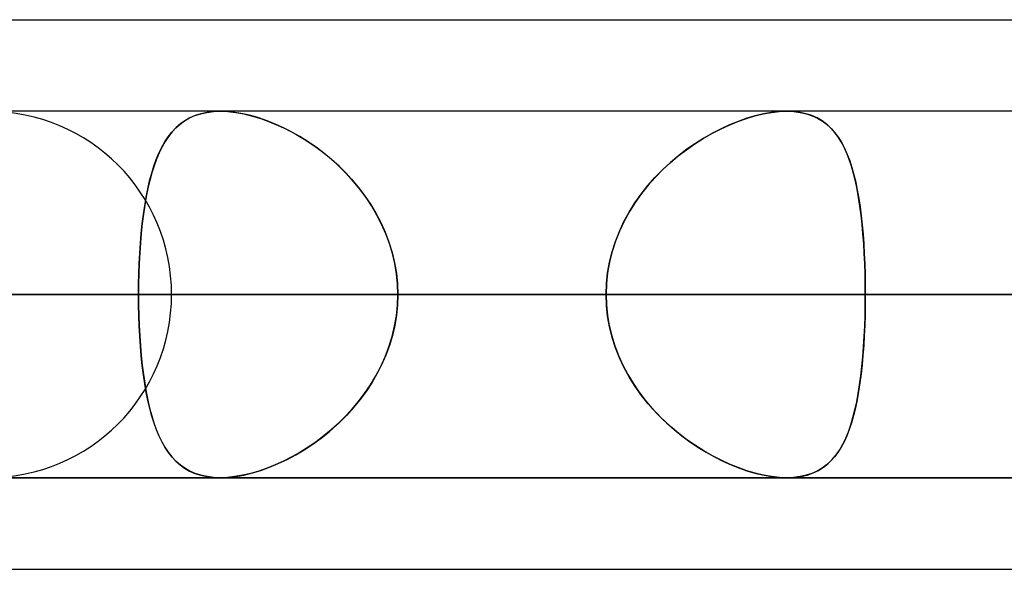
# Model space of a CAD drawing. Header units: millimetres. Extents: x -156 to 156, y -132 to 52.
# Tile 63 of 79: x 61.09 to 63.77, y -64 to -62.5. Entities that reach past the tile are written whole.
import ezdxf

# ---------------------------------------------------------------- set-up
doc = ezdxf.new("R2010")
doc.units = ezdxf.units.MM
doc.layers.add('MAIN-1', color=7, linetype='Continuous')

msp = doc.modelspace()

# ---------------------------------------------------------------- linework, layer by layer
at = {"layer": 'MAIN-1'}
for p, q in [((36.3893, -62.5), (68.5488, -62.5)), ((36.3893, -62.5), (68.7575, -62.5)), ((39.5712, -62.5), (68.7575, -62.5)), ((39.5712, -62.5), (71.9395, -62.5)), ((68.5822, -62.75), (-68.5822, -62.75)), ((68.5822, -62.75), (-68.5822, -62.75)), ((63.1787, -62.75), (-63.1787, -62.75)), ((63.1787, -62.75), (-63.1787, -62.75)), ((68.8, -62.75), (50.5947, -62.75)), ((68.8, -62.75), (50.5947, -62.75)), ((76.6, -62.75), (56.1142, -62.75)), ((76.6, -62.75), (56.1142, -62.75)), ((61.549, -62.7683), (61.5637, -62.7618)), ((61.5644, -62.7615), (61.5498, -62.7679)), ((61.5637, -62.7618), (61.5795, -62.7567)), ((61.5801, -62.7565), (61.5644, -62.7615)), ((61.5795, -62.7567), (61.5964, -62.7529)), ((61.5968, -62.7529), (61.5801, -62.7565)), ((61.5964, -62.7529), (61.6142, -62.7507)), ((61.6145, -62.7507), (61.5968, -62.7529)), ((61.6142, -62.7507), (61.633, -62.75)), ((61.633, -62.75), (61.6145, -62.7507)), ((61.6525, -62.7507), (61.633, -62.75)), ((61.633, -62.75), (61.6535, -62.7508)), ((84.4, -62.75), (61.633, -62.75)), ((84.4, -62.75), (61.633, -62.75)), ((61.6729, -62.7529), (61.6525, -62.7507)), ((61.6535, -62.7508), (61.6751, -62.7532)), ((61.6941, -62.7566), (61.6729, -62.7529)), ((61.6751, -62.7532), (61.6975, -62.7573)), ((61.7159, -62.7617), (61.6941, -62.7566)), ((61.6975, -62.7573), (61.7205, -62.7629)), ((61.7381, -62.7681), (61.7159, -62.7617)), ((61.7205, -62.7629), (61.7439, -62.77)), ((63.0684, -62.7696), (63.0917, -62.7626)), ((63.0926, -62.7624), (63.0695, -62.7692)), ((63.0917, -62.7626), (63.1146, -62.7571)), ((63.1153, -62.757), (63.0926, -62.7624)), ((63.1146, -62.7571), (63.1369, -62.7532)), ((63.1374, -62.7531), (63.1153, -62.757)), ((63.1369, -62.7532), (63.1583, -62.7508)), ((63.1585, -62.7508), (63.1374, -62.7531)), ((63.1583, -62.7508), (63.1788, -62.75)), ((63.1787, -62.75), (63.1585, -62.7508)), ((63.1973, -62.7507), (63.1787, -62.75)), ((63.1788, -62.75), (63.1976, -62.7507)), ((63.2149, -62.7529), (63.1973, -62.7507)), ((63.1976, -62.7507), (63.2155, -62.753)), ((63.2316, -62.7566), (63.2149, -62.7529)), ((63.2155, -62.753), (63.2324, -62.7568)), ((63.2472, -62.7616), (63.2316, -62.7566)), ((63.2324, -62.7568), (63.2481, -62.762)), ((63.2616, -62.7681), (63.2472, -62.7616)), ((63.2481, -62.762), (63.2627, -62.7687)), ((61.5113, -62.7955), (61.5229, -62.7852)), ((61.5238, -62.7845), (61.5122, -62.7946)), ((61.5229, -62.7852), (61.5354, -62.7761)), ((61.5363, -62.7756), (61.5238, -62.7845)), ((61.5354, -62.7761), (61.549, -62.7683)), ((61.5498, -62.7679), (61.5363, -62.7756)), ((61.7604, -62.7759), (61.7381, -62.7681)), ((61.7439, -62.77), (61.7675, -62.7786)), ((61.7829, -62.7849), (61.7604, -62.7759)), ((61.7675, -62.7786), (61.7912, -62.7885)), ((61.8054, -62.7951), (61.7829, -62.7849)), ((61.7912, -62.7885), (61.815, -62.7999)), ((62.9975, -62.7986), (63.0211, -62.7876)), ((63.0228, -62.7869), (62.9993, -62.7977)), ((63.0211, -62.7876), (63.0448, -62.7779)), ((63.0462, -62.7774), (63.0228, -62.7869)), ((63.0448, -62.7779), (63.0684, -62.7696)), ((63.0695, -62.7692), (63.0462, -62.7774)), ((63.2749, -62.7759), (63.2616, -62.7681)), ((63.2627, -62.7687), (63.2761, -62.7767)), ((63.2871, -62.7849), (63.2749, -62.7759)), ((63.2761, -62.7767), (63.2885, -62.786)), ((63.2984, -62.7951), (63.2871, -62.7849)), ((63.2885, -62.786), (63.2999, -62.7967)), ((61.4817, -62.8332), (61.4908, -62.8195)), ((61.4916, -62.8184), (61.4824, -62.8321)), ((61.4908, -62.8195), (61.5006, -62.8069)), ((61.5015, -62.8059), (61.4916, -62.8184)), ((61.5006, -62.8069), (61.5113, -62.7955)), ((61.5122, -62.7946), (61.5015, -62.8059)), ((61.8278, -62.8066), (61.8054, -62.7951)), ((61.815, -62.7999), (61.8387, -62.8126)), ((61.8501, -62.8192), (61.8278, -62.8066)), ((61.8387, -62.8126), (61.8621, -62.8265)), ((61.8722, -62.833), (61.8501, -62.8192)), ((62.9507, -62.8242), (62.974, -62.8108)), ((62.9759, -62.8098), (62.9525, -62.8231)), ((62.974, -62.8108), (62.9975, -62.7986)), ((62.9993, -62.7977), (62.9759, -62.8098)), ((63.3087, -62.8066), (63.2984, -62.7951)), ((63.2999, -62.7967), (63.3103, -62.8085)), ((63.3182, -62.8192), (63.3087, -62.8066)), ((63.3103, -62.8085), (63.3199, -62.8216)), ((63.327, -62.833), (63.3182, -62.8192)), ((61.4739, -62.847), (61.466, -62.863)), ((61.4733, -62.8481), (61.4817, -62.8332)), ((61.4824, -62.8321), (61.4739, -62.847)), ((61.8621, -62.8265), (61.8851, -62.8417)), ((61.8941, -62.8481), (61.8722, -62.833)), ((61.8851, -62.8417), (61.9077, -62.8581)), ((62.9048, -62.8548), (62.9276, -62.8389)), ((62.9293, -62.8378), (62.9063, -62.8537)), ((62.9276, -62.8389), (62.9507, -62.8242)), ((62.9525, -62.8231), (62.9293, -62.8378)), ((63.3199, -62.8216), (63.3286, -62.8358)), ((63.335, -62.848), (63.327, -62.833)), ((63.3286, -62.8358), (63.3366, -62.8512)), ((61.4583, -62.8814), (61.4655, -62.8642)), ((61.466, -62.863), (61.4588, -62.8803)), ((61.4655, -62.8642), (61.4733, -62.8481)), ((61.9156, -62.8643), (61.8941, -62.8481)), ((61.9077, -62.8581), (61.9296, -62.8756)), ((61.9367, -62.8817), (61.9156, -62.8643)), ((62.8606, -62.8904), (62.8825, -62.872)), ((62.8838, -62.8709), (62.8618, -62.8894)), ((62.8825, -62.872), (62.9048, -62.8548)), ((62.9063, -62.8537), (62.8838, -62.8709)), ((63.3424, -62.8643), (63.335, -62.848)), ((63.3366, -62.8512), (63.3438, -62.8676)), ((63.3492, -62.8816), (63.3424, -62.8643)), ((63.3438, -62.8676), (63.3504, -62.8852)), ((61.4457, -62.9193), (61.4517, -62.8998)), ((61.4521, -62.8986), (61.446, -62.9182)), ((61.4517, -62.8998), (61.4583, -62.8814)), ((61.4588, -62.8803), (61.4521, -62.8986)), ((61.9296, -62.8756), (61.9508, -62.8943)), ((61.9571, -62.9002), (61.9367, -62.8817)), ((61.9508, -62.8943), (61.9712, -62.9141)), ((61.9769, -62.9199), (61.9571, -62.9002)), ((62.8395, -62.9101), (62.8606, -62.8904)), ((62.8618, -62.8894), (62.8405, -62.909)), ((63.3553, -62.9002), (63.3492, -62.8816)), ((63.3504, -62.8852), (63.3564, -62.9037)), ((63.3609, -62.9198), (63.3553, -62.9002)), ((61.4401, -62.9398), (61.4457, -62.9193)), ((61.446, -62.9182), (61.4404, -62.9388)), ((61.9712, -62.9141), (61.9907, -62.9349)), ((61.9958, -62.9406), (61.9769, -62.9199)), ((62.8191, -62.9309), (62.8395, -62.9101)), ((62.8405, -62.909), (62.8201, -62.9299)), ((63.3564, -62.9037), (63.3618, -62.9232)), ((63.366, -62.9406), (63.3609, -62.9198)), ((63.3618, -62.9232), (63.3668, -62.9438)), ((61.4351, -62.9615), (61.4401, -62.9398)), ((61.4404, -62.9388), (61.4353, -62.9604)), ((61.9907, -62.9349), (62.0092, -62.9567)), ((62.0137, -62.9624), (61.9958, -62.9406)), ((62.7814, -62.976), (62.7997, -62.9529)), ((62.8006, -62.9518), (62.7822, -62.9748)), ((62.7997, -62.9529), (62.8191, -62.9309)), ((62.8201, -62.9299), (62.8006, -62.9518)), ((63.3706, -62.9624), (63.366, -62.9406)), ((63.3668, -62.9438), (63.3712, -62.9652)), ((61.4306, -62.9841), (61.4351, -62.9615)), ((61.4353, -62.9604), (61.4308, -62.9829)), ((62.0092, -62.9567), (62.0265, -62.9796)), ((62.0305, -62.9851), (62.0137, -62.9624)), ((62.0265, -62.9796), (62.0427, -63.0034)), ((62.7644, -63), (62.7814, -62.976)), ((62.7822, -62.9748), (62.7651, -62.9989)), ((63.3747, -62.9851), (63.3706, -62.9624)), ((63.3712, -62.9652), (63.3751, -62.9876)), ((61.4229, -63.0321), (61.4265, -63.0077)), ((61.4267, -63.0065), (61.4231, -63.0309)), ((61.4265, -63.0077), (61.4306, -62.9841)), ((61.4308, -62.9829), (61.4267, -63.0065)), ((62.0461, -63.0087), (62.0305, -62.9851)), ((62.0427, -63.0034), (62.0575, -63.0281)), ((62.7487, -63.025), (62.7644, -63)), ((62.7651, -62.9989), (62.7494, -63.0239)), ((63.3783, -63.0086), (63.3747, -62.9851)), ((63.3751, -62.9876), (63.3787, -63.0109)), ((61.4198, -63.0573), (61.4229, -63.0321)), ((61.4231, -63.0309), (61.4199, -63.0562)), ((62.0603, -63.0331), (62.0461, -63.0087)), ((62.0575, -63.0281), (62.0709, -63.0537)), ((62.0732, -63.0584), (62.0603, -63.0331)), ((62.7345, -63.0509), (62.7487, -63.025)), ((62.7494, -63.0239), (62.7351, -63.0498)), ((63.3815, -63.0331), (63.3783, -63.0086)), ((63.3787, -63.0109), (63.3818, -63.035)), ((63.3843, -63.0583), (63.3815, -63.0331)), ((63.3818, -63.035), (63.3845, -63.06)), ((61.4171, -63.0833), (61.4198, -63.0573)), ((61.4199, -63.0562), (61.4172, -63.0823)), ((62.0709, -63.0537), (62.0829, -63.0801)), ((62.0846, -63.0844), (62.0732, -63.0584)), ((62.722, -63.0777), (62.7345, -63.0509)), ((62.7351, -63.0498), (62.7224, -63.0767)), ((63.3867, -63.0843), (63.3843, -63.0583)), ((63.3845, -63.06), (63.3868, -63.0856)), ((61.4148, -63.1101), (61.4171, -63.0833)), ((61.4172, -63.0823), (61.4149, -63.1092)), ((62.0829, -63.0801), (62.0931, -63.1072)), ((62.0944, -63.111), (62.0846, -63.0844)), ((62.7111, -63.1053), (62.722, -63.0777)), ((62.7224, -63.0767), (62.7114, -63.1044)), ((63.3887, -63.111), (63.3867, -63.0843)), ((63.3868, -63.0856), (63.3887, -63.1119)), ((61.4129, -63.1374), (61.4148, -63.1101)), ((61.4149, -63.1092), (61.413, -63.1365)), ((62.0931, -63.1072), (62.1017, -63.135)), ((62.1025, -63.1382), (62.0944, -63.111)), ((62.702, -63.1335), (62.7111, -63.1053)), ((62.7114, -63.1044), (62.7023, -63.1326)), ((63.3903, -63.1381), (63.3887, -63.111)), ((63.3887, -63.1119), (63.3903, -63.1388)), ((61.413, -63.1365), (61.4115, -63.1643)), ((61.4115, -63.1651), (61.4129, -63.1374)), ((62.1017, -63.135), (62.1084, -63.1633)), ((62.1089, -63.1657), (62.1025, -63.1382)), ((62.6949, -63.1621), (62.702, -63.1335)), ((62.7023, -63.1326), (62.6951, -63.1614)), ((63.3916, -63.1656), (63.3903, -63.1381)), ((63.3903, -63.1388), (63.3916, -63.1662)), ((61.4115, -63.1643), (61.4105, -63.1925)), ((61.4105, -63.1931), (61.4115, -63.1651)), ((62.1084, -63.1633), (62.1133, -63.192)), ((62.1135, -63.1935), (62.1089, -63.1657)), ((62.6898, -63.1911), (62.6949, -63.1621)), ((62.6951, -63.1614), (62.6899, -63.1905)), ((63.3924, -63.1935), (63.3916, -63.1656)), ((63.3916, -63.1662), (63.3924, -63.1939)), ((61.4098, -63.2214), (61.4105, -63.1931)), ((61.4105, -63.1925), (61.4099, -63.2211)), ((62.1133, -63.192), (62.1162, -63.2209)), ((62.1163, -63.2216), (62.1135, -63.1935)), ((62.6899, -63.1905), (62.6867, -63.2201)), ((62.6867, -63.2204), (62.6898, -63.1911)), ((63.393, -63.2216), (63.3924, -63.1935)), ((63.3924, -63.1939), (63.393, -63.2219)), ((61.4099, -63.2211), (61.4096, -63.25)), ((61.4096, -63.25), (61.4098, -63.2214)), ((62.1162, -63.2209), (62.1172, -63.25)), ((62.1172, -63.25), (62.1163, -63.2216)), ((62.6867, -63.2201), (62.6857, -63.25)), ((62.6857, -63.25), (62.6867, -63.2204)), ((63.3931, -63.25), (63.393, -63.2216)), ((63.393, -63.2219), (63.3931, -63.25)), ((-69.0087, -63.25), (69.0087, -63.25)), ((69.0087, -63.25), (-69.0087, -63.25)), ((68.2038, -63.25), (-68.2038, -63.25)), ((-68.2038, -63.25), (68.2038, -63.25)), ((-63.3931, -63.25), (63.3931, -63.25)), ((63.3931, -63.25), (-63.3931, -63.25)), ((62.6857, -63.25), (-62.6857, -63.25)), ((-62.6857, -63.25), (62.6857, -63.25)), ((45.5566, -63.25), (61.5, -63.25)), ((61.5, -63.25), (45.5566, -63.25)), ((68.3, -63.25), (50.3701, -63.25)), ((50.3701, -63.25), (68.3, -63.25)), ((51.0779, -63.25), (69.3, -63.25)), ((69.3, -63.25), (51.0779, -63.25)), ((76.1, -63.25), (55.8903, -63.25)), ((55.8903, -63.25), (76.1, -63.25)), ((56.598, -63.25), (77.1, -63.25)), ((77.1, -63.25), (56.598, -63.25)), ((56.598, -63.25), (61.4096, -63.25)), ((61.4096, -63.25), (56.598, -63.25)), ((62.6857, -63.25), (57.8746, -63.25)), ((57.8746, -63.25), (62.6857, -63.25)), ((58.9633, -63.25), (63.7724, -63.25)), ((63.7724, -63.25), (58.9633, -63.25)), ((65.8937, -63.25), (61.0847, -63.25)), ((61.0847, -63.25), (65.8937, -63.25)), ((61.4096, -63.25), (61.4098, -63.2786)), ((83.9, -63.25), (61.4096, -63.25)), ((61.4099, -63.2789), (61.4096, -63.25)), ((61.4096, -63.25), (83.9, -63.25)), ((62.1162, -63.2791), (62.1172, -63.25)), ((62.1172, -63.25), (62.1163, -63.2784)), ((62.1172, -63.25), (84.9, -63.25)), ((84.9, -63.25), (62.1172, -63.25)), ((62.1172, -63.25), (66.9283, -63.25)), ((66.9283, -63.25), (62.1172, -63.25)), ((62.6867, -63.2799), (62.6857, -63.25)), ((62.6857, -63.25), (62.6866, -63.2786)), ((63.3931, -63.25), (63.393, -63.2784)), ((63.393, -63.2791), (63.3931, -63.25)), ((68.2038, -63.25), (63.3931, -63.25)), ((63.3931, -63.25), (68.2038, -63.25)), ((61.4098, -63.2786), (61.4105, -63.3069)), ((61.4105, -63.3075), (61.4099, -63.2789)), ((62.1133, -63.308), (62.1162, -63.2791)), ((62.1163, -63.2784), (62.1135, -63.3065)), ((62.6866, -63.2786), (62.6895, -63.3069)), ((62.6899, -63.3095), (62.6867, -63.2799)), ((63.393, -63.2784), (63.3924, -63.3065)), ((63.3924, -63.308), (63.393, -63.2791)), ((61.4105, -63.3069), (61.4115, -63.3349)), ((61.4115, -63.3357), (61.4105, -63.3075)), ((62.1084, -63.3367), (62.1133, -63.308)), ((62.1135, -63.3065), (62.1089, -63.3343)), ((62.6895, -63.3069), (62.6943, -63.3349)), ((62.6951, -63.3386), (62.6899, -63.3095)), ((63.3915, -63.3367), (63.3924, -63.308)), ((63.3924, -63.3065), (63.3916, -63.3344)), ((61.4115, -63.3349), (61.4129, -63.3626)), ((61.413, -63.3635), (61.4115, -63.3357)), ((62.1017, -63.365), (62.1084, -63.3367)), ((62.1089, -63.3343), (62.1025, -63.3618)), ((62.6943, -63.3349), (62.701, -63.3626)), ((62.7023, -63.3674), (62.6951, -63.3386)), ((63.3901, -63.365), (63.3915, -63.3367)), ((63.3916, -63.3344), (63.3903, -63.3619)), ((61.4129, -63.3626), (61.4148, -63.3899)), ((61.4149, -63.3908), (61.413, -63.3635)), ((62.0931, -63.3928), (62.1017, -63.365)), ((62.1025, -63.3618), (62.0944, -63.389)), ((62.701, -63.3626), (62.7094, -63.3899)), ((62.7114, -63.3956), (62.7023, -63.3674)), ((63.3884, -63.3928), (63.3901, -63.365)), ((63.3903, -63.3619), (63.3887, -63.389)), ((61.4148, -63.3899), (61.4171, -63.4167)), ((61.4172, -63.4177), (61.4149, -63.3908)), ((62.0829, -63.4199), (62.0931, -63.3928)), ((62.0944, -63.389), (62.0846, -63.4156)), ((62.7094, -63.3899), (62.7196, -63.4166)), ((62.7224, -63.4233), (62.7114, -63.3956)), ((63.3863, -63.4199), (63.3884, -63.3928)), ((63.3887, -63.389), (63.3867, -63.4157)), ((61.4171, -63.4167), (61.4198, -63.4427)), ((61.4199, -63.4438), (61.4172, -63.4177)), ((62.0709, -63.4463), (62.0829, -63.4199)), ((62.0846, -63.4156), (62.0732, -63.4416)), ((62.7196, -63.4166), (62.7314, -63.4427)), ((62.7351, -63.4502), (62.7224, -63.4233)), ((63.3838, -63.4463), (63.3863, -63.4199)), ((63.3867, -63.4157), (63.3843, -63.4417)), ((61.4198, -63.4427), (61.4229, -63.4679)), ((61.4231, -63.4691), (61.4199, -63.4438)), ((62.0575, -63.4719), (62.0709, -63.4463)), ((62.0732, -63.4416), (62.0603, -63.4669)), ((62.7314, -63.4427), (62.7447, -63.4679)), ((62.7494, -63.4761), (62.7351, -63.4502)), ((63.3809, -63.4719), (63.3838, -63.4463)), ((63.3843, -63.4417), (63.3815, -63.4669)), ((61.4229, -63.4679), (61.4265, -63.4923)), ((61.4267, -63.4935), (61.4231, -63.4691)), ((62.0461, -63.4913), (62.0305, -63.5149)), ((62.0427, -63.4966), (62.0575, -63.4719)), ((62.0603, -63.4669), (62.0461, -63.4913)), ((62.7447, -63.4679), (62.7594, -63.4923)), ((62.7651, -63.5011), (62.7494, -63.4761)), ((63.3783, -63.4914), (63.3747, -63.5149)), ((63.3776, -63.4967), (63.3809, -63.4719)), ((63.3815, -63.4669), (63.3783, -63.4914)), ((61.4265, -63.4923), (61.4306, -63.5159)), ((61.4308, -63.5171), (61.4267, -63.4935)), ((61.4306, -63.5159), (61.4351, -63.5385)), ((61.4353, -63.5396), (61.4308, -63.5171)), ((62.0305, -63.5149), (62.0137, -63.5376)), ((62.0265, -63.5204), (62.0427, -63.4966)), ((62.7594, -63.4923), (62.7754, -63.5159)), ((62.7822, -63.5252), (62.7651, -63.5011)), ((62.7754, -63.5159), (62.7926, -63.5385)), ((63.3747, -63.5149), (63.3706, -63.5376)), ((63.3738, -63.5205), (63.3776, -63.4967)), ((61.4351, -63.5385), (61.4401, -63.5602)), ((61.4404, -63.5612), (61.4353, -63.5396)), ((61.9907, -63.5651), (62.0092, -63.5433)), ((62.0137, -63.5376), (61.9958, -63.5594)), ((62.0092, -63.5433), (62.0265, -63.5204)), ((62.8006, -63.5482), (62.7822, -63.5252)), ((62.7926, -63.5385), (62.8109, -63.5602)), ((63.3647, -63.5652), (63.3695, -63.5433)), ((63.3706, -63.5376), (63.366, -63.5594)), ((63.3695, -63.5433), (63.3738, -63.5205)), ((61.4401, -63.5602), (61.4457, -63.5807)), ((61.446, -63.5818), (61.4404, -63.5612)), ((61.9712, -63.5859), (61.9907, -63.5651)), ((61.9958, -63.5594), (61.9769, -63.5801)), ((62.8201, -63.5701), (62.8006, -63.5482)), ((62.8109, -63.5602), (62.8302, -63.5807)), ((62.8405, -63.591), (62.8201, -63.5701)), ((63.3594, -63.586), (63.3647, -63.5652)), ((63.366, -63.5594), (63.3609, -63.5802)), ((61.4457, -63.5807), (61.4517, -63.6002)), ((61.4521, -63.6014), (61.446, -63.5818)), ((61.9508, -63.6057), (61.9712, -63.5859)), ((61.9769, -63.5801), (61.9571, -63.5998)), ((62.8302, -63.5807), (62.8503, -63.6002)), ((62.8618, -63.6106), (62.8405, -63.591)), ((63.3535, -63.6057), (63.3594, -63.586)), ((63.3609, -63.5802), (63.3553, -63.5998)), ((61.4517, -63.6002), (61.4583, -63.6186)), ((61.4588, -63.6197), (61.4521, -63.6014)), ((61.4583, -63.6186), (61.4655, -63.6358)), ((61.466, -63.637), (61.4588, -63.6197)), ((61.9077, -63.6419), (61.9296, -63.6244)), ((61.9367, -63.6183), (61.9156, -63.6357)), ((61.9296, -63.6244), (61.9508, -63.6057)), ((61.9571, -63.5998), (61.9367, -63.6183)), ((62.8503, -63.6002), (62.8711, -63.6186)), ((62.8838, -63.6291), (62.8618, -63.6106)), ((62.8711, -63.6186), (62.8924, -63.6358)), ((63.3398, -63.6419), (63.347, -63.6244)), ((63.3492, -63.6184), (63.3424, -63.6357)), ((63.347, -63.6244), (63.3535, -63.6057)), ((63.3553, -63.5998), (63.3492, -63.6184)), ((61.4655, -63.6358), (61.4733, -63.6519)), ((61.4739, -63.653), (61.466, -63.637)), ((61.4733, -63.6519), (61.4817, -63.6668)), ((61.4824, -63.6679), (61.4739, -63.653)), ((61.8941, -63.6519), (61.8722, -63.667)), ((61.8851, -63.6583), (61.9077, -63.6419)), ((61.9156, -63.6357), (61.8941, -63.6519)), ((62.9063, -63.6463), (62.8838, -63.6291)), ((62.8924, -63.6358), (62.9142, -63.6519)), ((62.9293, -63.6622), (62.9063, -63.6463)), ((62.9142, -63.6519), (62.9364, -63.6668)), ((63.335, -63.652), (63.327, -63.667)), ((63.3318, -63.6583), (63.3398, -63.6419)), ((63.3424, -63.6357), (63.335, -63.652)), ((61.4817, -63.6668), (61.4908, -63.6805)), ((61.4916, -63.6816), (61.4824, -63.6679)), ((61.8387, -63.6874), (61.8621, -63.6735)), ((61.8722, -63.667), (61.8501, -63.6808)), ((61.8621, -63.6735), (61.8851, -63.6583)), ((62.9525, -63.6769), (62.9293, -63.6622)), ((62.9364, -63.6668), (62.9587, -63.6805)), ((62.9759, -63.6902), (62.9525, -63.6769)), ((63.3135, -63.6874), (63.3231, -63.6735)), ((63.327, -63.667), (63.3182, -63.6808)), ((63.3231, -63.6735), (63.3318, -63.6583)), ((61.4908, -63.6805), (61.5006, -63.6931)), ((61.5015, -63.6941), (61.4916, -63.6816)), ((61.5006, -63.6931), (61.5113, -63.7045)), ((61.5122, -63.7054), (61.5015, -63.6941)), ((61.5113, -63.7045), (61.5229, -63.7148)), ((61.5238, -63.7155), (61.5122, -63.7054)), ((61.8054, -63.7049), (61.7829, -63.7151)), ((61.7912, -63.7115), (61.815, -63.7001)), ((61.8278, -63.6934), (61.8054, -63.7049)), ((61.815, -63.7001), (61.8387, -63.6874)), ((61.8501, -63.6808), (61.8278, -63.6934)), ((62.9587, -63.6805), (62.9812, -63.6931)), ((62.9993, -63.7023), (62.9759, -63.6902)), ((62.9812, -63.6931), (63.004, -63.7045)), ((63.0228, -63.7131), (62.9993, -63.7023)), ((63.004, -63.7045), (63.0268, -63.7148)), ((63.2984, -63.7049), (63.2871, -63.7151)), ((63.2914, -63.7114), (63.3029, -63.7001)), ((63.3087, -63.6934), (63.2984, -63.7049)), ((63.3029, -63.7001), (63.3135, -63.6874)), ((63.3182, -63.6808), (63.3087, -63.6934)), ((61.5229, -63.7148), (61.5354, -63.7239)), ((61.5363, -63.7244), (61.5238, -63.7155)), ((61.5354, -63.7239), (61.549, -63.7317)), ((61.5498, -63.7321), (61.5363, -63.7244)), ((61.549, -63.7317), (61.5637, -63.7382)), ((61.5644, -63.7385), (61.5498, -63.7321)), ((61.7381, -63.7319), (61.7159, -63.7383)), ((61.7205, -63.7371), (61.7439, -63.73)), ((61.7604, -63.7241), (61.7381, -63.7319)), ((61.7439, -63.73), (61.7675, -63.7214)), ((61.7829, -63.7151), (61.7604, -63.7241)), ((61.7675, -63.7214), (61.7912, -63.7115)), ((63.0462, -63.7226), (63.0228, -63.7131)), ((63.0268, -63.7148), (63.0497, -63.7239)), ((63.0695, -63.7308), (63.0462, -63.7226)), ((63.0497, -63.7239), (63.0724, -63.7317)), ((63.0926, -63.7376), (63.0695, -63.7308)), ((63.0724, -63.7317), (63.0949, -63.7382)), ((63.2616, -63.7319), (63.2472, -63.7384)), ((63.2503, -63.7371), (63.2652, -63.73)), ((63.2749, -63.7241), (63.2616, -63.7319)), ((63.2652, -63.73), (63.2789, -63.7214)), ((63.2871, -63.7151), (63.2749, -63.7241)), ((63.2789, -63.7214), (63.2914, -63.7114)), ((-68.6965, -63.75), (68.6965, -63.75)), ((-68.6965, -63.75), (68.6965, -63.75)), ((-63.1787, -63.75), (63.1787, -63.75)), ((-63.1787, -63.75), (63.1787, -63.75)), ((68.8, -63.75), (50.5947, -63.75)), ((50.5947, -63.75), (68.8, -63.75)), ((76.6, -63.75), (56.1142, -63.75)), ((56.1142, -63.75), (76.6, -63.75)), ((61.5637, -63.7382), (61.5795, -63.7433)), ((61.5801, -63.7435), (61.5644, -63.7385)), ((61.5795, -63.7433), (61.5964, -63.7471)), ((61.5968, -63.7471), (61.5801, -63.7435)), ((61.5964, -63.7471), (61.6142, -63.7493)), ((61.6145, -63.7493), (61.5968, -63.7471)), ((61.6142, -63.7493), (61.633, -63.75)), ((61.633, -63.75), (61.6145, -63.7493)), ((61.633, -63.75), (61.6535, -63.7492)), ((61.6525, -63.7493), (61.633, -63.75)), ((84.4, -63.75), (61.633, -63.75)), ((61.633, -63.75), (84.4, -63.75)), ((61.6729, -63.7471), (61.6525, -63.7493)), ((61.6535, -63.7492), (61.6751, -63.7468)), ((61.6941, -63.7434), (61.6729, -63.7471)), ((61.6751, -63.7468), (61.6975, -63.7427)), ((61.7159, -63.7383), (61.6941, -63.7434)), ((61.6975, -63.7427), (61.7205, -63.7371)), ((63.1153, -63.743), (63.0926, -63.7376)), ((63.0949, -63.7382), (63.117, -63.7434)), ((63.1374, -63.7469), (63.1153, -63.743)), ((63.117, -63.7434), (63.1384, -63.7471)), ((63.1585, -63.7492), (63.1374, -63.7469)), ((63.1384, -63.7471), (63.159, -63.7493)), ((63.1787, -63.75), (63.1585, -63.7492)), ((63.159, -63.7493), (63.1788, -63.75)), ((63.1973, -63.7493), (63.1787, -63.75)), ((63.1788, -63.75), (63.1982, -63.7492)), ((63.2149, -63.7471), (63.1973, -63.7493)), ((63.1982, -63.7492), (63.2167, -63.7468)), ((63.2316, -63.7434), (63.2149, -63.7471)), ((63.2167, -63.7468), (63.2342, -63.7427)), ((63.2472, -63.7384), (63.2316, -63.7434)), ((63.2342, -63.7427), (63.2503, -63.7371)), ((36.0271, -64), (69.1197, -64)), ((36.0271, -64), (69.1197, -64)), ((39.2091, -64), (72.3017, -64)), ((39.2091, -64), (69.1197, -64))]:
    msp.add_line(p, q, dxfattribs=at)
for start, end in [(0, 180), (180, 0)]:
    msp.add_arc((61, -63.25), 0.5, start, end, dxfattribs=at)

doc.saveas('drawing.dxf')
